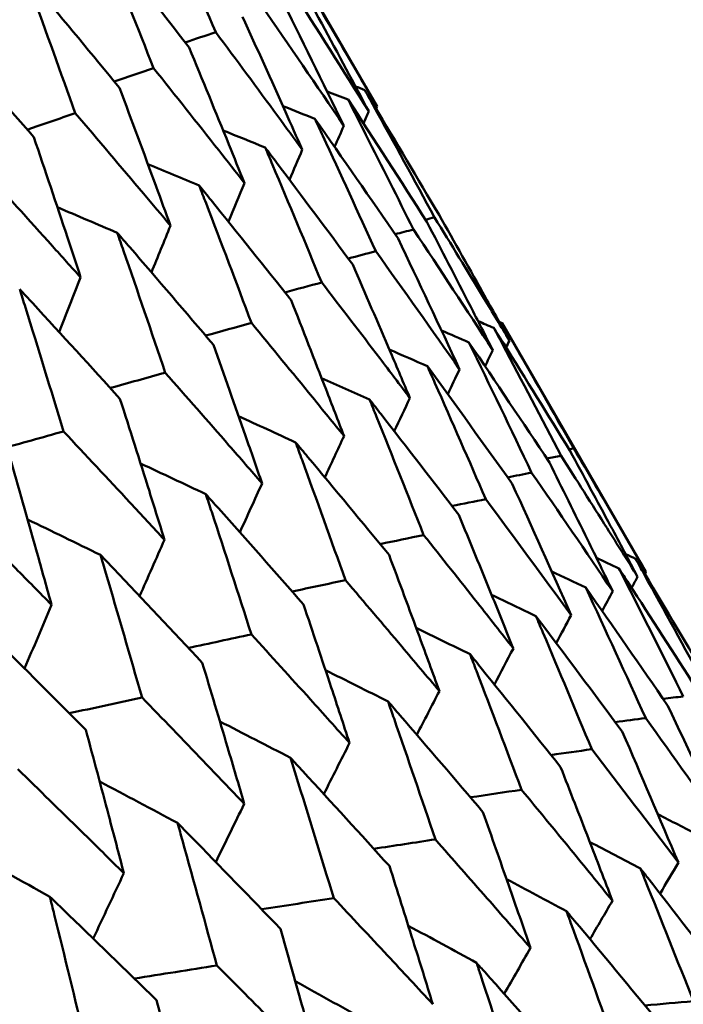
# Model space of a CAD drawing. Header units: millimetres. Extents: x 626 to 2725, y 57 to 2097.
# Tile 62 of 133: x 912.65 to 915.37, y 275.46 to 279.5. Entities that reach past the tile are written whole.
import ezdxf

# ---------------------------------------------------------------- set-up
doc = ezdxf.new("R2010")
doc.units = ezdxf.units.MM
doc.header["$LTSCALE"] = 10
doc.layers.add('Widoczne (ISO)', color=7, linetype='Continuous', lineweight=50)

msp = doc.modelspace()

# ---------------------------------------------------------------- linework, layer by layer
at = {"layer": 'Widoczne (ISO)'}
for p, q in [((914.1183, 279.1463), (913.5215, 280.1799)), ((915.2218, 277.2351), (914.6319, 278.2567))]:
    msp.add_line(p, q, dxfattribs=at)
msp.add_circle((880.3266, 297.6753), 50, dxfattribs=at)
for points, knots in [([(913.2147, 280.0028), (913.2251, 279.9796), (913.2354, 279.9563), (913.3165, 279.773), (913.3867, 279.6126), (913.4563, 279.4518)], [0.06686277, 0.06686277, 0.06686277, 0.06686277, 0.07557848, 0.07557848, 0.13558897, 0.13558897, 0.13558897, 0.13558897]), ([(912.9774, 279.8658), (912.9869, 279.8421), (912.9965, 279.8184), (913.0716, 279.6316), (913.1366, 279.4682), (913.201, 279.3044)], [0.06686277, 0.06686277, 0.06686277, 0.06686277, 0.07557848, 0.07557848, 0.13558897, 0.13558897, 0.13558897, 0.13558897]), ([(913.3469, 279.3886), (913.2401, 279.5279), (913.1326, 279.6668), (913.0089, 279.8255), (912.9931, 279.8456), (912.9774, 279.8658)], [0.01556037, 0.01556037, 0.01556037, 0.01556037, 0.07555527, 0.07555527, 0.08428623, 0.08428623, 0.08428623, 0.08428623]), ([(912.6738, 279.6905), (912.6826, 279.6664), (912.6914, 279.6423), (912.7606, 279.4521), (912.8205, 279.2857), (912.8798, 279.1189)], [0.06686277, 0.06686277, 0.06686277, 0.06686277, 0.07557848, 0.07557848, 0.13558897, 0.13558897, 0.13558897, 0.13558897]), ([(913.0611, 279.2236), (912.9491, 279.3599), (912.8365, 279.4958), (912.7068, 279.6511), (912.6903, 279.6708), (912.6738, 279.6905)], [0.01556037, 0.01556037, 0.01556037, 0.01556037, 0.07555527, 0.07555527, 0.08428623, 0.08428623, 0.08428623, 0.08428623]), ([(914.0841, 279.1266), (914.0576, 279.1765), (914.031, 279.2264), (913.9375, 279.4016), (913.8701, 279.5267), (913.8023, 279.6515)], [0.04208868, 0.04208868, 0.04208868, 0.04208868, 0.06158988, 0.06158988, 0.11059803, 0.11059803, 0.11059803, 0.11059803]), ([(913.8181, 279.6606), (913.8902, 279.5383), (913.962, 279.4158), (914.0617, 279.2442), (914.09, 279.1953), (914.1183, 279.1463)], [0.01259731, 0.01259731, 0.01259731, 0.01259731, 0.06159863, 0.06159863, 0.08110666, 0.08110666, 0.08110666, 0.08110666]), ([(913.8115, 278.9692), (913.7885, 279.0211), (913.7654, 279.073), (913.684, 279.2553), (913.6253, 279.3854), (913.5663, 279.5152)], [0.04208868, 0.04208868, 0.04208868, 0.04208868, 0.06158988, 0.06158988, 0.11059803, 0.11059803, 0.11059803, 0.11059803]), ([(912.7099, 279.0208), (912.5928, 279.1542), (912.4751, 279.2872), (912.3397, 279.4391), (912.3225, 279.4584), (912.3052, 279.4777)], [0.01556037, 0.01556037, 0.01556037, 0.01556037, 0.07555527, 0.07555527, 0.08428623, 0.08428623, 0.08428623, 0.08428623]), ([(913.4563, 279.4518), (913.5416, 279.3371), (913.6264, 279.2221), (913.7445, 279.061), (913.778, 279.0151), (913.8115, 278.9692)], [0.01259731, 0.01259731, 0.01259731, 0.01259731, 0.06159863, 0.06159863, 0.08110666, 0.08110666, 0.08110666, 0.08110666]), ([(913.5741, 278.8321), (913.5528, 278.8851), (913.5314, 278.938), (913.456, 279.1236), (913.4017, 279.2562), (913.3469, 279.3886)], [0.04208868, 0.04208868, 0.04208868, 0.04208868, 0.06158988, 0.06158988, 0.11059803, 0.11059803, 0.11059803, 0.11059803]), ([(913.201, 279.3044), (913.2906, 279.1921), (913.3797, 279.0796), (913.5037, 278.922), (913.539, 278.8771), (913.5741, 278.8321)], [0.01259731, 0.01259731, 0.01259731, 0.01259731, 0.06159863, 0.06159863, 0.08110666, 0.08110666, 0.08110666, 0.08110666]), ([(913.2706, 278.6569), (913.2509, 278.7108), (913.2312, 278.7646), (913.1617, 278.9537), (913.1116, 279.0888), (913.0611, 279.2236)], [0.04208868, 0.04208868, 0.04208868, 0.04208868, 0.06158988, 0.06158988, 0.11059803, 0.11059803, 0.11059803, 0.11059803]), ([(914.3725, 278.7018), (914.2847, 278.8509), (914.1964, 278.9997), (914.0942, 279.1701), (914.081, 279.192), (914.0679, 279.2139)], [0.02053386, 0.02053386, 0.02053386, 0.02053386, 0.08016461, 0.08016461, 0.08898694, 0.08898694, 0.08898694, 0.08898694]), ([(914.0679, 279.2139), (914.0802, 279.1916), (914.0926, 279.1692), (914.1886, 278.9954), (914.2717, 278.8435), (914.3541, 278.6912)], [0.07138254, 0.07138254, 0.07138254, 0.07138254, 0.08018544, 0.08018544, 0.13983561, 0.13983561, 0.13983561, 0.13983561]), ([(913.9995, 279.1745), (914.024, 279.1263), (914.0485, 279.0781), (914.1382, 278.9006), (914.2031, 278.771), (914.2675, 278.6412)], [0.43981696, 0.43981696, 0.43981696, 0.43981696, 0.45842392, 0.45842392, 0.50826415, 0.50826415, 0.50826415, 0.50826415]), ([(912.8798, 279.1189), (912.9735, 279.0091), (913.0669, 278.899), (913.1968, 278.7448), (913.2337, 278.7009), (913.2706, 278.6569)], [0.01259731, 0.01259731, 0.01259731, 0.01259731, 0.06159863, 0.06159863, 0.08110666, 0.08110666, 0.08110666, 0.08110666]), ([(913.8632, 279.0958), (913.874, 279.0725), (913.8848, 279.0493), (913.9686, 278.8684), (914.0411, 278.7104), (914.113, 278.552)], [0.07138254, 0.07138254, 0.07138254, 0.07138254, 0.08018544, 0.08018544, 0.13983561, 0.13983561, 0.13983561, 0.13983561]), ([(912.902, 278.4441), (912.884, 278.4989), (912.8659, 278.5537), (912.8022, 278.7462), (912.7563, 278.8836), (912.7099, 279.0208)], [0.04208868, 0.04208868, 0.04208868, 0.04208868, 0.06158988, 0.06158988, 0.11059803, 0.11059803, 0.11059803, 0.11059803]), ([(913.6593, 278.978), (913.6693, 278.9544), (913.6793, 278.9307), (913.7572, 278.7463), (913.8245, 278.5853), (913.8911, 278.4239)], [0.07138254, 0.07138254, 0.07138254, 0.07138254, 0.08018544, 0.08018544, 0.13983561, 0.13983561, 0.13983561, 0.13983561]), ([(914.0184, 278.4974), (913.9148, 278.6374), (913.8106, 278.777), (913.6903, 278.9369), (913.6748, 278.9575), (913.6593, 278.978)], [0.02053386, 0.02053386, 0.02053386, 0.02053386, 0.08016461, 0.08016461, 0.08898694, 0.08898694, 0.08898694, 0.08898694]), ([(912.4939, 278.8961), (912.5918, 278.7887), (912.6892, 278.681), (912.8249, 278.5301), (912.8635, 278.4871), (912.902, 278.4441)], [0.01259731, 0.01259731, 0.01259731, 0.01259731, 0.06159863, 0.06159863, 0.08110666, 0.08110666, 0.08110666, 0.08110666]), ([(913.3887, 278.8218), (913.3979, 278.7977), (913.4072, 278.7735), (913.4792, 278.5858), (913.5413, 278.4218), (913.6028, 278.2574)], [0.07138254, 0.07138254, 0.07138254, 0.07138254, 0.08018544, 0.08018544, 0.13983561, 0.13983561, 0.13983561, 0.13983561]), ([(913.7656, 278.3515), (913.6569, 278.4884), (913.5475, 278.6251), (913.4212, 278.7815), (913.405, 278.8017), (913.3887, 278.8218)], [0.02053386, 0.02053386, 0.02053386, 0.02053386, 0.08016461, 0.08016461, 0.08898694, 0.08898694, 0.08898694, 0.08898694]), ([(914.6618, 278.1851), (914.6291, 278.2443), (914.5962, 278.3035), (914.5, 278.4758), (914.4364, 278.5889), (914.3725, 278.7018)], [0.03825175, 0.03825175, 0.03825175, 0.03825175, 0.06160817, 0.06160817, 0.10638617, 0.10638617, 0.10638617, 0.10638617]), ([(914.5935, 278.1457), (914.5628, 278.2061), (914.532, 278.2664), (914.442, 278.4423), (914.3824, 278.5577), (914.3225, 278.6729)], [0.03825175, 0.03825175, 0.03825175, 0.03825175, 0.06160817, 0.06160817, 0.10638617, 0.10638617, 0.10638617, 0.10638617]), ([(914.3541, 278.6912), (914.4221, 278.5807), (914.4897, 278.4699), (914.592, 278.3011), (914.627, 278.2431), (914.6618, 278.1851)], [0.01681985, 0.01681985, 0.01681985, 0.01681985, 0.06159108, 0.06159108, 0.08495433, 0.08495433, 0.08495433, 0.08495433]), ([(913.0524, 278.6277), (913.061, 278.6031), (913.0695, 278.5785), (913.1356, 278.3874), (913.1927, 278.2205), (913.2492, 278.0533)], [0.07138254, 0.07138254, 0.07138254, 0.07138254, 0.08018544, 0.08018544, 0.13983561, 0.13983561, 0.13983561, 0.13983561]), ([(913.4469, 278.1674), (913.333, 278.3015), (913.2186, 278.4352), (913.0865, 278.5883), (913.0695, 278.608), (913.0524, 278.6277)], [0.02053386, 0.02053386, 0.02053386, 0.02053386, 0.08016461, 0.08016461, 0.08898694, 0.08898694, 0.08898694, 0.08898694]), ([(914.2533, 277.9492), (914.2267, 278.012), (914.2001, 278.0748), (914.122, 278.2576), (914.0704, 278.3776), (914.0184, 278.4974)], [0.03825175, 0.03825175, 0.03825175, 0.03825175, 0.06160817, 0.06160817, 0.10638617, 0.10638617, 0.10638617, 0.10638617]), ([(913.8911, 278.4239), (913.971, 278.3202), (914.0505, 278.2164), (914.1709, 278.058), (914.2121, 278.0036), (914.2533, 277.9492)], [0.01681985, 0.01681985, 0.01681985, 0.01681985, 0.06159108, 0.06159108, 0.08495433, 0.08495433, 0.08495433, 0.08495433]), ([(912.6519, 278.3964), (912.6597, 278.3714), (912.6675, 278.3464), (912.7279, 278.152), (912.78, 277.9823), (912.8316, 277.8122)], [0.07138254, 0.07138254, 0.07138254, 0.07138254, 0.08018544, 0.08018544, 0.13983561, 0.13983561, 0.13983561, 0.13983561]), ([(913.0634, 277.946), (912.9446, 278.0772), (912.8252, 278.208), (912.6874, 278.3578), (912.6696, 278.3771), (912.6519, 278.3964)], [0.02053386, 0.02053386, 0.02053386, 0.02053386, 0.08016461, 0.08016461, 0.08898694, 0.08898694, 0.08898694, 0.08898694]), ([(913.9827, 277.793), (913.9581, 277.857), (913.9335, 277.9209), (913.8614, 278.1072), (913.8137, 278.2294), (913.7656, 278.3515)], [0.03825175, 0.03825175, 0.03825175, 0.03825175, 0.06160817, 0.06160817, 0.10638617, 0.10638617, 0.10638617, 0.10638617]), ([(913.6028, 278.2574), (913.6865, 278.156), (913.7699, 278.0544), (913.8963, 277.8994), (913.9395, 277.8462), (913.9827, 277.793)], [0.01681985, 0.01681985, 0.01681985, 0.01681985, 0.06159108, 0.06159108, 0.08495433, 0.08495433, 0.08495433, 0.08495433]), ([(914.6319, 278.2567), (914.6445, 278.2349), (914.657, 278.2131), (914.7556, 278.042), (914.8409, 277.8924), (914.9256, 277.7424)], [0.07597559, 0.07597559, 0.07597559, 0.07597559, 0.08464777, 0.08464777, 0.14401425, 0.14401425, 0.14401425, 0.14401425]), ([(914.9096, 277.7332), (914.8197, 277.8801), (914.7291, 278.0266), (914.6245, 278.1942), (914.6111, 278.2156), (914.5977, 278.237)], [0.02530969, 0.02530969, 0.02530969, 0.02530969, 0.08465152, 0.08465152, 0.09334823, 0.09334823, 0.09334823, 0.09334823]), ([(914.5977, 278.237), (914.6095, 278.2148), (914.6213, 278.1925), (914.7138, 278.0179), (914.7938, 277.8652), (914.8732, 277.7121)], [0.07597559, 0.07597559, 0.07597559, 0.07597559, 0.08464777, 0.08464777, 0.14401425, 0.14401425, 0.14401425, 0.14401425]), ([(913.6464, 277.5989), (913.6239, 277.664), (913.6013, 277.729), (913.535, 277.9187), (913.4911, 278.0432), (913.4469, 278.1674)], [0.03825175, 0.03825175, 0.03825175, 0.03825175, 0.06160817, 0.06160817, 0.10638617, 0.10638617, 0.10638617, 0.10638617]), ([(913.2492, 278.0533), (913.3367, 277.954), (913.4239, 277.8546), (913.556, 277.703), (913.6013, 277.6509), (913.6464, 277.5989)], [0.01681985, 0.01681985, 0.01681985, 0.01681985, 0.06159108, 0.06159108, 0.08495433, 0.08495433, 0.08495433, 0.08495433]), ([(914.3251, 278.0796), (914.3354, 278.0565), (914.3456, 278.0334), (914.426, 277.8518), (914.4956, 277.693), (914.5645, 277.5339)], [0.07597559, 0.07597559, 0.07597559, 0.07597559, 0.08464777, 0.08464777, 0.14401425, 0.14401425, 0.14401425, 0.14401425]), ([(913.2459, 277.3676), (913.2253, 277.4338), (913.2046, 277.5), (913.144, 277.693), (913.1039, 277.8196), (913.0634, 277.946)], [0.03825175, 0.03825175, 0.03825175, 0.03825175, 0.06160817, 0.06160817, 0.10638617, 0.10638617, 0.10638617, 0.10638617]), ([(914.0877, 277.9426), (914.0973, 277.919), (914.1068, 277.8954), (914.1812, 277.7105), (914.2456, 277.5487), (914.3094, 277.3866)], [0.07597559, 0.07597559, 0.07597559, 0.07597559, 0.08464777, 0.08464777, 0.14401425, 0.14401425, 0.14401425, 0.14401425]), ([(914.4536, 277.4699), (914.348, 277.6077), (914.2417, 277.7452), (914.1191, 277.9024), (914.1034, 277.9225), (914.0877, 277.9426)], [0.02530969, 0.02530969, 0.02530969, 0.02530969, 0.08465152, 0.08465152, 0.09334823, 0.09334823, 0.09334823, 0.09334823]), ([(912.8316, 277.8122), (912.9228, 277.7151), (913.0137, 277.6178), (913.1516, 277.4695), (913.1988, 277.4186), (913.2459, 277.3676)], [0.01681985, 0.01681985, 0.01681985, 0.01681985, 0.06159108, 0.06159108, 0.08495433, 0.08495433, 0.08495433, 0.08495433]), ([(913.7842, 277.7673), (913.7929, 277.7433), (913.8017, 277.7193), (913.8704, 277.531), (913.9297, 277.3663), (913.9884, 277.2013)], [0.07597559, 0.07597559, 0.07597559, 0.07597559, 0.08464777, 0.08464777, 0.14401425, 0.14401425, 0.14401425, 0.14401425]), ([(914.1676, 277.3048), (914.0568, 277.4396), (913.9454, 277.5741), (913.817, 277.728), (913.8006, 277.7477), (913.7842, 277.7673)], [0.02530969, 0.02530969, 0.02530969, 0.02530969, 0.08465152, 0.08465152, 0.09334823, 0.09334823, 0.09334823, 0.09334823]), ([(915.1876, 277.2153), (915.1508, 277.2847), (915.1139, 277.3539), (915.0214, 277.5266), (914.9657, 277.63), (914.9096, 277.7332)], [0.03448054, 0.03448054, 0.03448054, 0.03448054, 0.06157222, 0.06157222, 0.10209717, 0.10209717, 0.10209717, 0.10209717]), ([(914.9256, 277.7424), (914.9853, 277.6413), (915.0446, 277.5401), (915.1432, 277.3709), (915.1825, 277.303), (915.2218, 277.2351)], [0.02104899, 0.02104899, 0.02104899, 0.02104899, 0.0615671, 0.0615671, 0.08866561, 0.08866561, 0.08866561, 0.08866561]), ([(912.7826, 277.1001), (912.7639, 277.1675), (912.7451, 277.2347), (912.6901, 277.4309), (912.6536, 277.5596), (912.6168, 277.6882)], [0.03825175, 0.03825175, 0.03825175, 0.03825175, 0.06160817, 0.06160817, 0.10638617, 0.10638617, 0.10638617, 0.10638617]), ([(914.8732, 277.7121), (914.9365, 277.6132), (914.9995, 277.514), (915.1041, 277.3483), (915.1459, 277.2819), (915.1876, 277.2153)], [0.02104899, 0.02104899, 0.02104899, 0.02104899, 0.0615671, 0.0615671, 0.08866561, 0.08866561, 0.08866561, 0.08866561]), ([(915.0852, 277.1562), (915.0508, 277.2269), (915.0163, 277.2976), (914.9299, 277.4738), (914.8778, 277.5792), (914.8254, 277.6845)], [0.03448054, 0.03448054, 0.03448054, 0.03448054, 0.06157222, 0.06157222, 0.10209717, 0.10209717, 0.10209717, 0.10209717]), ([(912.3518, 277.5352), (912.4466, 277.4402), (912.5411, 277.3449), (912.6845, 277.1998), (912.7336, 277.15), (912.7826, 277.1001)], [0.01681985, 0.01681985, 0.01681985, 0.01681985, 0.06159108, 0.06159108, 0.08495433, 0.08495433, 0.08495433, 0.08495433]), ([(913.4156, 277.5545), (913.4236, 277.5301), (913.4317, 277.5057), (913.4946, 277.314), (913.549, 277.1465), (913.6027, 276.9786)], [0.07597559, 0.07597559, 0.07597559, 0.07597559, 0.08464777, 0.08464777, 0.14401425, 0.14401425, 0.14401425, 0.14401425]), ([(913.8162, 277.1019), (913.7004, 277.2339), (913.584, 277.3655), (913.4499, 277.516), (913.4328, 277.5353), (913.4156, 277.5545)], [0.02530969, 0.02530969, 0.02530969, 0.02530969, 0.08465152, 0.08465152, 0.09334823, 0.09334823, 0.09334823, 0.09334823]), ([(914.6776, 276.9209), (914.648, 276.9944), (914.6183, 277.0678), (914.5438, 277.2509), (914.4989, 277.3605), (914.4536, 277.4699)], [0.03448054, 0.03448054, 0.03448054, 0.03448054, 0.06157222, 0.06157222, 0.10209717, 0.10209717, 0.10209717, 0.10209717]), ([(914.3094, 277.3866), (914.3834, 277.2939), (914.4572, 277.2009), (914.5797, 277.0456), (914.6287, 276.9833), (914.6776, 276.9209)], [0.02104899, 0.02104899, 0.02104899, 0.02104899, 0.0615671, 0.0615671, 0.08866561, 0.08866561, 0.08866561, 0.08866561]), ([(912.9834, 277.305), (912.9908, 277.2802), (912.9981, 277.2554), (913.0555, 277.0605), (913.105, 276.8902), (913.1539, 276.7195)], [0.07597559, 0.07597559, 0.07597559, 0.07597559, 0.08464777, 0.08464777, 0.14401425, 0.14401425, 0.14401425, 0.14401425]), ([(913.4009, 276.8621), (913.2802, 276.9912), (913.1589, 277.12), (913.0192, 277.2674), (913.0013, 277.2862), (912.9834, 277.305)], [0.02530969, 0.02530969, 0.02530969, 0.02530969, 0.08465152, 0.08465152, 0.09334823, 0.09334823, 0.09334823, 0.09334823]), ([(914.374, 276.7456), (914.3468, 276.8205), (914.3194, 276.8952), (914.2508, 277.0817), (914.2093, 277.1933), (914.1676, 277.3048)], [0.03448054, 0.03448054, 0.03448054, 0.03448054, 0.06157222, 0.06157222, 0.10209717, 0.10209717, 0.10209717, 0.10209717]), ([(915.4794, 276.7844), (915.3924, 276.9323), (915.3048, 277.0797), (915.2041, 277.2477), (915.1916, 277.2685), (915.1791, 277.2893)], [0.02983351, 0.02983351, 0.02983351, 0.02983351, 0.0889495, 0.0889495, 0.09731113, 0.09731113, 0.09731113, 0.09731113]), ([(915.1791, 277.2893), (915.1908, 277.2681), (915.2025, 277.247), (915.2972, 277.0756), (915.3796, 276.925), (915.4613, 276.774)], [0.0806421, 0.0806421, 0.0806421, 0.0806421, 0.08897282, 0.08897282, 0.14811965, 0.14811965, 0.14811965, 0.14811965]), ([(915.4291, 276.7554), (915.3368, 276.9002), (915.2439, 277.0446), (915.1372, 277.2091), (915.124, 277.2295), (915.1107, 277.2498)], [0.02983351, 0.02983351, 0.02983351, 0.02983351, 0.0889495, 0.0889495, 0.09731113, 0.09731113, 0.09731113, 0.09731113]), ([(915.1107, 277.2498), (915.1217, 277.2283), (915.1327, 277.2067), (915.2213, 277.0318), (915.2985, 276.8781), (915.375, 276.7241)], [0.0806421, 0.0806421, 0.0806421, 0.0806421, 0.08897282, 0.08897282, 0.14811965, 0.14811965, 0.14811965, 0.14811965]), ([(913.9884, 277.2013), (914.0659, 277.1105), (914.1431, 277.0196), (914.2715, 276.8676), (914.3228, 276.8067), (914.374, 276.7456)], [0.02104899, 0.02104899, 0.02104899, 0.02104899, 0.0615671, 0.0615671, 0.08866561, 0.08866561, 0.08866561, 0.08866561]), ([(914.0055, 276.5328), (913.9805, 276.609), (913.9554, 276.6851), (913.8925, 276.8749), (913.8545, 276.9884), (913.8162, 277.1019)], [0.03448054, 0.03448054, 0.03448054, 0.03448054, 0.06157222, 0.06157222, 0.10209717, 0.10209717, 0.10209717, 0.10209717]), ([(914.7705, 277.0534), (914.78, 277.031), (914.7895, 277.0085), (914.8663, 276.8268), (914.933, 276.6671), (914.9991, 276.5071)], [0.0806421, 0.0806421, 0.0806421, 0.0806421, 0.08897282, 0.08897282, 0.14811965, 0.14811965, 0.14811965, 0.14811965]), ([(912.9232, 276.5863), (912.7977, 276.7127), (912.6717, 276.8388), (912.5266, 276.983), (912.508, 277.0014), (912.4895, 277.0198)], [0.02530969, 0.02530969, 0.02530969, 0.02530969, 0.08465152, 0.08465152, 0.09334823, 0.09334823, 0.09334823, 0.09334823]), ([(913.6027, 276.9786), (913.6836, 276.8898), (913.7642, 276.8009), (913.8983, 276.6522), (913.952, 276.5925), (914.0055, 276.5328)], [0.02104899, 0.02104899, 0.02104899, 0.02104899, 0.0615671, 0.0615671, 0.08866561, 0.08866561, 0.08866561, 0.08866561]), ([(914.4999, 276.8972), (914.5087, 276.8743), (914.5174, 276.8515), (914.5884, 276.6664), (914.65, 276.5037), (914.711, 276.3408)], [0.0806421, 0.0806421, 0.0806421, 0.0806421, 0.08897282, 0.08897282, 0.14811965, 0.14811965, 0.14811965, 0.14811965]), ([(914.8715, 276.4335), (914.7637, 276.5693), (914.6552, 276.7047), (914.5307, 276.859), (914.5153, 276.8781), (914.4999, 276.8972)], [0.02983351, 0.02983351, 0.02983351, 0.02983351, 0.0889495, 0.0889495, 0.09731113, 0.09731113, 0.09731113, 0.09731113]), ([(913.5733, 276.2833), (913.5506, 276.3608), (913.5277, 276.4382), (913.4704, 276.6312), (913.4358, 276.7467), (913.4009, 276.8621)], [0.03448054, 0.03448054, 0.03448054, 0.03448054, 0.06157222, 0.06157222, 0.10209717, 0.10209717, 0.10209717, 0.10209717]), ([(913.1539, 276.7195), (913.2381, 276.6326), (913.3221, 276.5456), (913.4617, 276.4001), (913.5176, 276.3417), (913.5733, 276.2833)], [0.02104899, 0.02104899, 0.02104899, 0.02104899, 0.0615671, 0.0615671, 0.08866561, 0.08866561, 0.08866561, 0.08866561]), ([(914.1636, 276.703), (914.1717, 276.6798), (914.1798, 276.6565), (914.245, 276.4681), (914.3016, 276.3026), (914.3576, 276.1368)], [0.0806421, 0.0806421, 0.0806421, 0.0806421, 0.08897282, 0.08897282, 0.14811965, 0.14811965, 0.14811965, 0.14811965]), ([(914.5525, 276.2493), (914.4396, 276.3822), (914.3261, 276.5147), (914.1959, 276.6656), (914.1798, 276.6843), (914.1636, 276.703)], [0.02983351, 0.02983351, 0.02983351, 0.02983351, 0.0889495, 0.0889495, 0.09731113, 0.09731113, 0.09731113, 0.09731113]), ([(915.5587, 276.159), (915.5211, 276.2399), (915.4834, 276.3208), (915.4008, 276.4969), (915.3559, 276.592), (915.3107, 276.687)], [0.03078053, 0.03078053, 0.03078053, 0.03078053, 0.06149921, 0.06149921, 0.09773041, 0.09773041, 0.09773041, 0.09773041]), ([(913.0793, 275.9981), (913.0588, 276.0768), (913.0381, 276.1555), (912.9862, 276.3516), (912.9548, 276.469), (912.9232, 276.5863)], [0.03448054, 0.03448054, 0.03448054, 0.03448054, 0.06157222, 0.06157222, 0.10209717, 0.10209717, 0.10209717, 0.10209717]), ([(914.9991, 276.5071), (915.1166, 276.3546), (915.2334, 276.2017), (915.3512, 276.046), (915.353, 276.0437), (915.3548, 276.0413)], [0.02528154, 0.02528154, 0.02528154, 0.02528154, 0.09120217, 0.09120217, 0.09223068, 0.09223068, 0.09223068, 0.09223068]), ([(913.7631, 276.4718), (913.7705, 276.4481), (913.7778, 276.4245), (913.8375, 276.2328), (913.8892, 276.0645), (913.9403, 275.8959)], [0.0806421, 0.0806421, 0.0806421, 0.0806421, 0.08897282, 0.08897282, 0.14811965, 0.14811965, 0.14811965, 0.14811965]), ([(914.1688, 276.0278), (914.051, 276.1578), (913.9325, 276.2875), (913.7968, 276.4352), (913.7799, 276.4535), (913.7631, 276.4718)], [0.02983351, 0.02983351, 0.02983351, 0.02983351, 0.0889495, 0.0889495, 0.09731113, 0.09731113, 0.09731113, 0.09731113]), ([(915.0842, 275.885), (915.0521, 275.9691), (915.0197, 276.0531), (914.9489, 276.2359), (914.9103, 276.3348), (914.8715, 276.4335)], [0.03078053, 0.03078053, 0.03078053, 0.03078053, 0.06149921, 0.06149921, 0.09773041, 0.09773041, 0.09773041, 0.09773041]), ([(912.6438, 276.425), (912.7312, 276.3399), (912.8184, 276.2548), (912.9634, 276.1124), (913.0214, 276.0553), (913.0793, 275.9981)], [0.02104899, 0.02104899, 0.02104899, 0.02104899, 0.0615671, 0.0615671, 0.08866561, 0.08866561, 0.08866561, 0.08866561]), ([(914.711, 276.3408), (914.7787, 276.2588), (914.8462, 276.1767), (914.9706, 276.0248), (915.0275, 275.9549), (915.0842, 275.885)], [0.02528165, 0.02528165, 0.02528165, 0.02528165, 0.06150593, 0.06150593, 0.09223152, 0.09223152, 0.09223152, 0.09223152]), ([(914.748, 275.6909), (914.7184, 275.7765), (914.6887, 275.862), (914.6236, 276.0482), (914.5882, 276.1488), (914.5525, 276.2493)], [0.03078053, 0.03078053, 0.03078053, 0.03078053, 0.06149921, 0.06149921, 0.09773041, 0.09773041, 0.09773041, 0.09773041]), ([(913.2998, 276.2043), (913.3065, 276.1802), (913.3132, 276.1562), (913.3674, 275.9614), (913.4144, 275.7903), (913.4608, 275.619)], [0.0806421, 0.0806421, 0.0806421, 0.0806421, 0.08897282, 0.08897282, 0.14811965, 0.14811965, 0.14811965, 0.14811965]), ([(913.7219, 275.7698), (913.5993, 275.897), (913.4761, 276.0239), (913.3348, 276.1685), (913.3173, 276.1864), (913.2998, 276.2043)], [0.02983351, 0.02983351, 0.02983351, 0.02983351, 0.0889495, 0.0889495, 0.09731113, 0.09731113, 0.09731113, 0.09731113]), ([(914.3576, 276.1368), (914.4284, 276.0566), (914.499, 275.9763), (914.6291, 275.8276), (914.6886, 275.7593), (914.748, 275.6909)], [0.02528165, 0.02528165, 0.02528165, 0.02528165, 0.06150593, 0.06150593, 0.09223152, 0.09223152, 0.09223152, 0.09223152]), ([(914.3474, 275.4596), (914.3205, 275.5467), (914.2933, 275.6337), (914.2339, 275.8231), (914.2014, 275.9255), (914.1688, 276.0278)], [0.03078053, 0.03078053, 0.03078053, 0.03078053, 0.06149921, 0.06149921, 0.09773041, 0.09773041, 0.09773041, 0.09773041]), ([(915.1989, 276.0179), (915.2051, 276.0027), (915.2112, 275.9875), (915.2843, 275.806), (915.3507, 275.6394), (915.4164, 275.4725)], [0.0853813, 0.0853813, 0.0853813, 0.0853813, 0.09097809, 0.09097809, 0.15214536, 0.15214536, 0.15214536, 0.15214536]), ([(915.558, 275.5543), (915.4491, 275.6962), (915.3396, 275.8377), (915.2193, 275.9919), (915.2091, 276.0049), (915.1989, 276.0179)], [0.0297954, 0.0297954, 0.0297954, 0.0297954, 0.09092493, 0.09092493, 0.09655955, 0.09655955, 0.09655955, 0.09655955]), ([(912.7756, 275.9016), (912.7816, 275.8772), (912.7877, 275.8528), (912.8366, 275.655), (912.879, 275.4812), (912.9208, 275.3072)], [0.0806421, 0.0806421, 0.0806421, 0.0806421, 0.08897282, 0.08897282, 0.14811965, 0.14811965, 0.14811965, 0.14811965]), ([(913.2136, 275.4763), (913.0863, 275.6008), (912.9585, 275.7251), (912.8119, 275.8666), (912.7938, 275.8841), (912.7756, 275.9016)], [0.02983351, 0.02983351, 0.02983351, 0.02983351, 0.0889495, 0.0889495, 0.09731113, 0.09731113, 0.09731113, 0.09731113]), ([(913.9403, 275.8959), (914.0142, 275.8174), (914.0878, 275.7388), (914.2234, 275.5934), (914.2855, 275.5265), (914.3474, 275.4596)], [0.02528165, 0.02528165, 0.02528165, 0.02528165, 0.06150593, 0.06150593, 0.09223152, 0.09223152, 0.09223152, 0.09223152]), ([(915.2717, 275.389), (915.1575, 275.5278), (915.0427, 275.6663), (914.9167, 275.8172), (914.906, 275.8299), (914.8954, 275.8426)], [0.0297954, 0.0297954, 0.0297954, 0.0297954, 0.09092493, 0.09092493, 0.09655955, 0.09655955, 0.09655955, 0.09655955]), ([(914.8954, 275.8426), (914.901, 275.8271), (914.9067, 275.8117), (914.9741, 275.6269), (915.0352, 275.4573), (915.0957, 275.2873)], [0.0853813, 0.0853813, 0.0853813, 0.0853813, 0.09097809, 0.09097809, 0.15214536, 0.15214536, 0.15214536, 0.15214536]), ([(913.8841, 275.1922), (913.8597, 275.2807), (913.835, 275.3691), (913.781, 275.5617), (913.7516, 275.6658), (913.7219, 275.7698)], [0.03078053, 0.03078053, 0.03078053, 0.03078053, 0.06149921, 0.06149921, 0.09773041, 0.09773041, 0.09773041, 0.09773041]), ([(914.92, 275.1859), (914.8006, 275.3218), (914.6807, 275.4573), (914.549, 275.6049), (914.5379, 275.6174), (914.5268, 275.6298)], [0.0297954, 0.0297954, 0.0297954, 0.0297954, 0.09092493, 0.09092493, 0.09655955, 0.09655955, 0.09655955, 0.09655955]), ([(914.5268, 275.6298), (914.532, 275.6141), (914.5372, 275.5983), (914.599, 275.4103), (914.6549, 275.2378), (914.7103, 275.0648)], [0.0853813, 0.0853813, 0.0853813, 0.0853813, 0.09097809, 0.09097809, 0.15214536, 0.15214536, 0.15214536, 0.15214536]), ([(913.4608, 275.619), (913.5375, 275.5422), (913.614, 275.4653), (913.7551, 275.323), (913.8197, 275.2576), (913.8841, 275.1922)], [0.02528165, 0.02528165, 0.02528165, 0.02528165, 0.06150593, 0.06150593, 0.09223152, 0.09223152, 0.09223152, 0.09223152]), ([(913.3599, 274.8895), (913.3379, 274.9794), (913.3157, 275.0693), (913.267, 275.2649), (913.2404, 275.3707), (913.2136, 275.4763)], [0.03078053, 0.03078053, 0.03078053, 0.03078053, 0.06149921, 0.06149921, 0.09773041, 0.09773041, 0.09773041, 0.09773041])]:
    msp.add_open_spline(points, degree=3, knots=knots, dxfattribs=at)
for points in [[(913.7655, 279.6302), (913.8725, 279.4628), (913.9787, 279.2949), (914.0841, 279.1266)], [(913.9817, 279.0675), (913.8947, 279.2464), (913.8069, 279.4249), (913.7183, 279.603)], [(913.6447, 279.5605), (913.7579, 279.3967), (913.8702, 279.2323), (913.9817, 279.0675)], [(913.331, 279.4094), (913.3728, 279.4235), (913.4146, 279.4376), (913.4563, 279.4518)], [(913.0399, 279.2493), (913.0936, 279.2677), (913.1473, 279.286), (913.201, 279.3044)], [(914.0297, 279.229), (914.0424, 279.224), (914.0551, 279.219), (914.0679, 279.2139)], [(913.9995, 279.1745), (913.9706, 279.1859), (913.9417, 279.1974), (913.9128, 279.2088)], [(913.8632, 279.0958), (913.8194, 279.1133), (913.7756, 279.1308), (913.7317, 279.1483)], [(914.3225, 278.6729), (914.2156, 278.8406), (914.108, 279.0078), (913.9995, 279.1745)], [(914.1142, 279.1368), (914.1155, 279.14), (914.1169, 279.1431), (914.1183, 279.1463)], [(912.6832, 279.0512), (912.7488, 279.0737), (912.8143, 279.0963), (912.8798, 279.1189)], [(914.0627, 279.0772), (914.0698, 279.0937), (914.077, 279.1101), (914.0841, 279.1266)], [(914.2043, 278.6047), (914.0914, 278.7689), (913.9777, 278.9326), (913.8632, 279.0958)], [(913.9817, 279.0675), (913.9692, 279.0384), (913.9566, 279.0093), (913.9441, 278.9802)], [(913.6593, 278.978), (913.6017, 279.0015), (913.5442, 279.0248), (913.4866, 279.0482)], [(913.8115, 278.9692), (913.794, 278.928), (913.7765, 278.8868), (913.7589, 278.8456)], [(913.3887, 278.8218), (913.3185, 278.851), (913.2482, 278.8802), (913.178, 278.9093)], [(913.5741, 278.8321), (913.5521, 278.7794), (913.5301, 278.7266), (913.508, 278.6739)], [(913.0524, 278.6277), (912.9705, 278.6627), (912.8886, 278.6977), (912.8066, 278.7325)], [(913.2706, 278.6569), (913.2446, 278.593), (913.2185, 278.5291), (913.1925, 278.4652)], [(914.3541, 278.6912), (914.3417, 278.6881), (914.3292, 278.685), (914.3168, 278.6819)], [(914.1925, 278.6219), (914.2175, 278.6283), (914.2425, 278.6348), (914.2675, 278.6412)], [(914.2675, 278.6412), (914.377, 278.4765), (914.4857, 278.3113), (914.5935, 278.1457)], [(914.4571, 278.0669), (914.3737, 278.2467), (914.2894, 278.4259), (914.2043, 278.6047)], [(914.0002, 278.5221), (914.0378, 278.5321), (914.0754, 278.542), (914.113, 278.552)], [(914.113, 278.552), (914.2285, 278.3908), (914.3432, 278.2291), (914.4571, 278.0669)], [(912.902, 278.4441), (912.8726, 278.3695), (912.8431, 278.2949), (912.8136, 278.2203)], [(913.7405, 278.3832), (913.7907, 278.3967), (913.8409, 278.4103), (913.8911, 278.4239)], [(913.4144, 278.2057), (913.4772, 278.2229), (913.54, 278.2402), (913.6028, 278.2574)], [(914.5327, 278.2651), (914.5544, 278.2557), (914.576, 278.2464), (914.5977, 278.237)], [(914.619, 278.2623), (914.6233, 278.2604), (914.6276, 278.2586), (914.6319, 278.2567)], [(914.4953, 278.1779), (914.4577, 278.1942), (914.4202, 278.2106), (914.3826, 278.2269)], [(914.8254, 277.6845), (914.7162, 277.8494), (914.6061, 278.0139), (914.4953, 278.1779)], [(914.4953, 278.1779), (914.5819, 277.9999), (914.6677, 277.8215), (914.7527, 277.6426)], [(914.6479, 278.1566), (914.6526, 278.1661), (914.6572, 278.1756), (914.6618, 278.1851)], [(914.3251, 278.0796), (914.2729, 278.1026), (914.2208, 278.1256), (914.1686, 278.1485)], [(914.5615, 278.0797), (914.5722, 278.1017), (914.5829, 278.1237), (914.5935, 278.1457)], [(913.0231, 277.9905), (913.0985, 278.0114), (913.1738, 278.0323), (913.2492, 278.0533)], [(914.6732, 277.5967), (914.558, 277.7581), (914.4419, 277.9191), (914.3251, 278.0796)], [(914.4571, 278.0669), (914.4408, 278.033), (914.4245, 277.9991), (914.4082, 277.9652)], [(914.0877, 277.9426), (914.0222, 277.972), (913.9566, 278.0014), (913.891, 278.0307)], [(914.2533, 277.9492), (914.2317, 277.9038), (914.2102, 277.8584), (914.1887, 277.8131)], [(913.7842, 277.7673), (913.7063, 277.8031), (913.6284, 277.8388), (913.5504, 277.8744)], [(912.5683, 277.7385), (912.6561, 277.7631), (912.7438, 277.7876), (912.8316, 277.8122)], [(913.9827, 277.793), (913.9564, 277.7366), (913.9302, 277.6801), (913.9039, 277.6237)], [(914.9256, 277.7424), (914.9191, 277.7413), (914.9126, 277.7401), (914.9061, 277.739)], [(914.8732, 277.7121), (914.8536, 277.7085), (914.834, 277.7049), (914.8143, 277.7012)], [(913.4156, 277.5545), (913.3264, 277.5967), (913.2371, 277.6387), (913.1478, 277.6806)], [(914.6541, 277.6234), (914.687, 277.6298), (914.7198, 277.6362), (914.7527, 277.6426)], [(914.7527, 277.6426), (914.8643, 277.4809), (914.9752, 277.3188), (915.0852, 277.1562)], [(913.6464, 277.5989), (913.616, 277.5318), (913.5856, 277.4647), (913.5552, 277.3977)], [(914.915, 277.0579), (914.8352, 277.2379), (914.7546, 277.4175), (914.6732, 277.5967)], [(914.426, 277.506), (914.4722, 277.5153), (914.5183, 277.5246), (914.5645, 277.5339)], [(914.5645, 277.5339), (914.6821, 277.3757), (914.799, 277.217), (914.915, 277.0579)], [(912.9834, 277.305), (912.8838, 277.3536), (912.7842, 277.4021), (912.6844, 277.4505)], [(913.2459, 277.3676), (913.2119, 277.2902), (913.1779, 277.2129), (913.1439, 277.1356)], [(914.1308, 277.3495), (914.1903, 277.3619), (914.2499, 277.3743), (914.3094, 277.3866)], [(915.0184, 277.2932), (915.0492, 277.2788), (915.08, 277.2643), (915.1107, 277.2498)], [(915.1381, 277.3085), (915.1517, 277.3021), (915.1654, 277.2957), (915.1791, 277.2893)], [(913.7697, 277.1549), (913.8426, 277.1704), (913.9155, 277.1858), (913.9884, 277.2013)], [(914.9744, 277.1711), (914.928, 277.1931), (914.8816, 277.2151), (914.8352, 277.2371)], [(915.1628, 277.1697), (915.171, 277.1849), (915.1793, 277.2001), (915.1876, 277.2153)], [(915.2169, 277.2262), (915.2185, 277.2292), (915.2202, 277.2321), (915.2218, 277.2351)], [(915.3107, 276.687), (915.1994, 276.8488), (915.0873, 277.0102), (914.9744, 277.1711)], [(914.9744, 277.1711), (915.0573, 276.9929), (915.1394, 276.8142), (915.2207, 276.6351)], [(914.7705, 277.0534), (914.7099, 277.0826), (914.6492, 277.1117), (914.5886, 277.1408)], [(915.0414, 277.0753), (915.056, 277.1023), (915.0706, 277.1292), (915.0852, 277.1562)], [(912.7826, 277.1001), (912.7457, 277.0128), (912.7088, 276.9255), (912.6719, 276.8383)], [(915.1246, 276.5796), (915.0073, 276.7379), (914.8893, 276.8959), (914.7705, 277.0534)], [(914.915, 277.0579), (914.8945, 277.0196), (914.874, 276.9813), (914.8535, 276.9431)], [(914.4999, 276.8972), (914.4262, 276.9333), (914.3525, 276.9694), (914.2788, 277.0054)], [(913.3439, 276.9229), (913.4302, 276.9415), (913.5165, 276.9601), (913.6027, 276.9786)], [(914.6776, 276.9209), (914.6517, 276.8717), (914.6258, 276.8225), (914.5998, 276.7733)], [(914.1636, 276.703), (914.078, 276.7461), (913.9924, 276.789), (913.9067, 276.8318)], [(912.8552, 276.6547), (912.9548, 276.6763), (913.0544, 276.6979), (913.1539, 276.7195)], [(914.374, 276.7456), (914.3432, 276.6859), (914.3123, 276.6261), (914.2815, 276.5664)], [(915.375, 276.7241), (915.3474, 276.7207), (915.3199, 276.7172), (915.2923, 276.7137)], [(913.7631, 276.4718), (913.6665, 276.5217), (913.57, 276.5715), (913.4733, 276.6211)], [(915.096, 276.6182), (915.1375, 276.6238), (915.1791, 276.6294), (915.2207, 276.6351)], [(915.2207, 276.6351), (915.3342, 276.4768), (915.4468, 276.3181), (915.5587, 276.159)], [(915.3548, 276.0413), (915.2789, 276.2211), (915.2021, 276.4005), (915.1246, 276.5796)], [(914.0055, 276.5328), (913.9703, 276.4629), (913.935, 276.3929), (913.8998, 276.323)], [(914.832, 276.4832), (914.8877, 276.4912), (914.9434, 276.4992), (914.9991, 276.5071)], [(913.2998, 276.2043), (913.1933, 276.2612), (913.0867, 276.3179), (912.98, 276.3745)], [(914.5012, 276.3096), (914.5712, 276.32), (914.6411, 276.3304), (914.711, 276.3408)], [(913.5733, 276.2833), (913.5344, 276.2035), (913.4954, 276.1236), (913.4564, 276.0438)], [(915.4363, 276.1549), (915.3811, 276.1834), (915.3258, 276.2117), (915.2705, 276.2401)], [(914.105, 276.098), (914.1892, 276.111), (914.2734, 276.1239), (914.3576, 276.1368)], [(915.1989, 276.0179), (915.1298, 276.054), (915.0607, 276.0901), (914.9915, 276.126)], [(912.7756, 275.9016), (912.6599, 275.9657), (912.5442, 276.0296), (912.4284, 276.0933)], [(915.3548, 276.0413), (915.3297, 275.999), (915.3047, 275.9568), (915.2796, 275.9145)], [(913.0793, 275.9981), (913.0374, 275.9087), (912.9954, 275.8192), (912.9533, 275.7298)], [(914.8954, 275.8426), (914.8136, 275.8862), (914.7318, 275.9297), (914.6499, 275.9731)], [(913.6448, 275.8497), (913.7433, 275.8651), (913.8418, 275.8805), (913.9403, 275.8959)], [(915.0842, 275.885), (915.0535, 275.8324), (915.0227, 275.7797), (914.9919, 275.727)], [(914.5268, 275.6298), (914.4335, 275.6808), (914.3401, 275.7316), (914.2466, 275.7823)], [(914.748, 275.6909), (914.7121, 275.6281), (914.6761, 275.5654), (914.6402, 275.5026)], [(913.1223, 275.5655), (913.2351, 275.5833), (913.3479, 275.6012), (913.4608, 275.619)], [(914.0947, 275.3803), (913.9908, 275.4387), (913.8869, 275.4968), (913.7829, 275.5549)], [(915.2173, 275.455), (915.2837, 275.4608), (915.35, 275.4667), (915.4164, 275.4725)]]:
    msp.add_open_spline(points, degree=3, dxfattribs=at)

doc.saveas('drawing.dxf')
